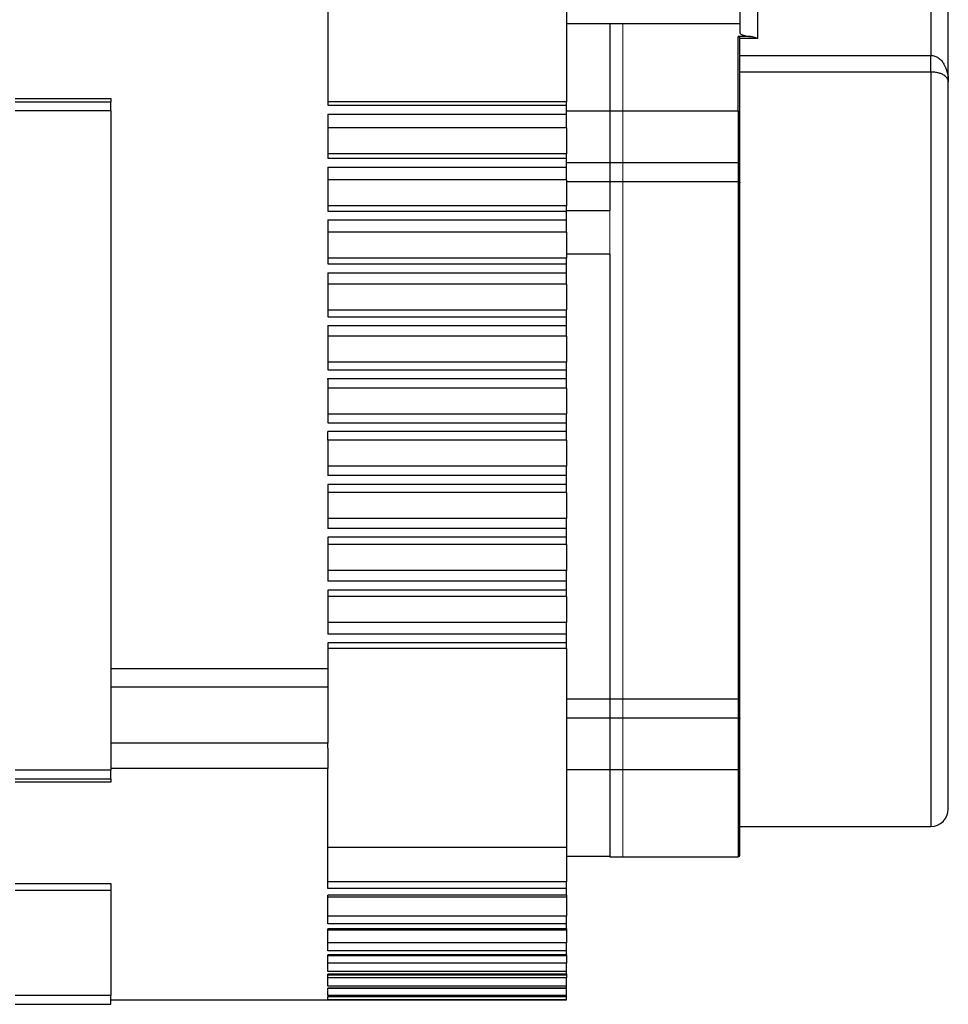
# Model space of a CAD drawing. Header units: millimetres. Extents: x 32176 to 34559, y 9836 to 10798.
# Tile 53 of 57: x 34452 to 34559, y 9836 to 9949. Entities that reach past the tile are written whole.
import ezdxf

# ---------------------------------------------------------------- set-up
doc = ezdxf.new("R2010")
doc.units = ezdxf.units.MM

msp = doc.modelspace()

# ---------------------------------------------------------------- linework, layer by layer
at = {"color": 7, "linetype": 'Continuous', "lineweight": 25}
for p, q in [((34515.38, 9957.9), (34515.38, 9940)), ((34535.38, 9955.8), (34535.38, 9947.95)), ((34537.38, 9955.8), (34537.38, 9947.32)), ((34557.38, 9955.8), (34557.38, 9945.34)), ((34559.38, 9942.31), (34559.38, 9955.8)), ((34487.88, 9953.24), (34487.88, 9939.6)), ((34520.38, 9949), (34515.38, 9949)), ((34521.88, 9949), (34520.38, 9949)), ((34520.38, 9949), (34520.38, 9938.94)), ((34535.38, 9949), (34521.88, 9949)), ((34536.62, 9947.52), (34535.18, 9947.52)), ((34537.38, 9947.32), (34535.38, 9947.32)), ((34535.38, 9945.34), (34557.38, 9945.34)), ((34557.38, 9943.44), (34557.38, 9945.34)), ((34557.38, 9943.44), (34535.38, 9943.44)), ((34451.88, 9940.39), (34462.88, 9940.39)), ((34451.88, 9940), (34462.88, 9940)), ((34515.38, 9940), (34487.88, 9940)), ((34515.38, 9939.6), (34515.38, 9940)), ((34451.88, 9939), (34462.88, 9939)), ((34462.88, 9939), (34462.88, 9863)), ((34487.88, 9939.6), (34515.38, 9939.6)), ((34487.88, 9938.59), (34515.38, 9938.59)), ((34487.88, 9938.59), (34487.88, 9933.51)), ((34520.38, 9938.94), (34515.38, 9938.94)), ((34521.88, 9938.94), (34520.38, 9938.94)), ((34520.38, 9938.94), (34520.38, 9933.01)), ((34535.18, 9938.94), (34521.88, 9938.94)), ((34515.38, 9937), (34515.38, 9938)), ((34515.38, 9937), (34487.88, 9937)), ((34515.38, 9937), (34515.38, 9934)), ((34515.38, 9934), (34487.88, 9934)), ((34487.88, 9933.51), (34515.38, 9933.51)), ((34515.38, 9933.51), (34515.38, 9934)), ((34515.38, 9933.01), (34520.38, 9933.01)), ((34520.38, 9933.01), (34520.38, 9930.8)), ((34520.38, 9933.01), (34521.88, 9933.01)), ((34521.88, 9933.01), (34535.18, 9933.01)), ((34535.18, 9933.01), (34535.18, 9930.8)), ((34487.88, 9932.49), (34515.38, 9932.49)), ((34487.88, 9932.49), (34487.88, 9927.41)), ((34515.38, 9931), (34515.38, 9932)), ((34515.38, 9931), (34487.88, 9931)), ((34515.38, 9931), (34515.38, 9928)), ((34520.38, 9930.8), (34515.38, 9930.8)), ((34520.38, 9930.8), (34520.38, 9927.49)), ((34521.88, 9930.8), (34520.38, 9930.8)), ((34535.18, 9930.8), (34521.88, 9930.8)), ((34535.18, 9930.8), (34535.18, 9871.2)), ((34515.38, 9928), (34487.88, 9928)), ((34487.88, 9927.41), (34515.38, 9927.41)), ((34515.38, 9927.41), (34515.38, 9928)), ((34515.38, 9927.49), (34520.38, 9927.49)), ((34487.88, 9926.4), (34515.38, 9926.4)), ((34487.88, 9926.4), (34487.88, 9921.32)), ((34515.38, 9925), (34487.88, 9925)), ((34515.38, 9925), (34515.38, 9926)), ((34515.38, 9925), (34515.38, 9922)), ((34515.38, 9922), (34487.88, 9922)), ((34520.38, 9922.43), (34515.38, 9922.43)), ((34515.38, 9921.32), (34515.38, 9922)), ((34520.38, 9922.43), (34520.38, 9871.2)), ((34487.88, 9921.32), (34515.38, 9921.32)), ((34487.88, 9920.3), (34515.38, 9920.3)), ((34487.88, 9920.3), (34487.88, 9915.22)), ((34515.38, 9919), (34515.38, 9920)), ((34515.38, 9919), (34487.88, 9919)), ((34515.38, 9919), (34515.38, 9916)), ((34515.38, 9916), (34487.88, 9916)), ((34515.38, 9915.22), (34515.38, 9916)), ((34487.88, 9915.22), (34515.38, 9915.22)), ((34487.88, 9914.21), (34515.38, 9914.21)), ((34487.88, 9914.21), (34487.88, 9909.13)), ((34515.38, 9913), (34515.38, 9914)), ((34515.38, 9913), (34487.88, 9913)), ((34515.38, 9913), (34515.38, 9910)), ((34515.38, 9910), (34487.88, 9910)), ((34487.88, 9909.13), (34515.38, 9909.13)), ((34515.38, 9909.13), (34515.38, 9910)), ((34487.88, 9908.11), (34515.38, 9908.11)), ((34487.88, 9908), (34487.88, 9903.03)), ((34515.38, 9907), (34515.38, 9908)), ((34515.38, 9907), (34487.88, 9907)), ((34515.38, 9907), (34515.38, 9904)), ((34515.38, 9904), (34487.88, 9904)), ((34515.38, 9903.03), (34515.38, 9904)), ((34487.88, 9903.03), (34515.38, 9903.03)), ((34515.38, 9902.02), (34487.88, 9902.02)), ((34515.38, 9901), (34515.38, 9902)), ((34487.88, 9901), (34487.88, 9896.94)), ((34515.38, 9901), (34487.88, 9901)), ((34515.38, 9901), (34515.38, 9898)), ((34515.38, 9898), (34487.88, 9898)), ((34515.38, 9896.94), (34515.38, 9898)), ((34515.38, 9896.94), (34487.88, 9896.94)), ((34515.38, 9895.92), (34515.38, 9896.94)), ((34515.38, 9895.92), (34487.88, 9895.92)), ((34487.88, 9895.92), (34487.88, 9890.84)), ((34515.38, 9895), (34515.38, 9895.92)), ((34515.38, 9895), (34487.88, 9895)), ((34515.38, 9895), (34515.38, 9892)), ((34515.38, 9892), (34487.88, 9892)), ((34515.38, 9890.84), (34515.38, 9892)), ((34515.38, 9890.84), (34487.88, 9890.84)), ((34515.38, 9889.83), (34487.88, 9889.83)), ((34487.88, 9889.83), (34487.88, 9884.75)), ((34515.38, 9889.83), (34515.38, 9890.84)), ((34515.38, 9889), (34515.38, 9889.83)), ((34515.38, 9889), (34487.88, 9889)), ((34515.38, 9889), (34515.38, 9886)), ((34515.38, 9886), (34487.88, 9886)), ((34515.38, 9884.75), (34515.38, 9886)), ((34515.38, 9884.75), (34487.88, 9884.75)), ((34515.38, 9883.73), (34515.38, 9884.75)), ((34515.38, 9883.73), (34487.88, 9883.73)), ((34487.88, 9883.73), (34487.88, 9878.66)), ((34515.38, 9883), (34487.88, 9883)), ((34515.38, 9883), (34515.38, 9883.73)), ((34515.38, 9883), (34515.38, 9880)), ((34515.38, 9880), (34487.88, 9880)), ((34515.38, 9878.66), (34515.38, 9880)), ((34515.38, 9878.66), (34487.88, 9878.66)), ((34515.38, 9877.64), (34515.38, 9878.66)), ((34515.38, 9877.64), (34487.88, 9877.64)), ((34487.88, 9877.64), (34487.88, 9874.68)), ((34515.38, 9877), (34515.38, 9877.64)), ((34515.38, 9877), (34487.88, 9877)), ((34515.38, 9877), (34515.38, 9854.1)), ((34487.88, 9874.68), (34462.88, 9874.68)), ((34487.88, 9874.68), (34487.88, 9872.59)), ((34462.88, 9872.59), (34487.88, 9872.59)), ((34487.88, 9872.59), (34487.88, 9866.11)), ((34515.38, 9871.2), (34520.38, 9871.2)), ((34520.38, 9871.2), (34520.38, 9868.99)), ((34520.38, 9871.2), (34521.88, 9871.2)), ((34521.88, 9871.2), (34535.18, 9871.2)), ((34535.18, 9871.2), (34535.18, 9868.99)), ((34520.38, 9868.99), (34515.38, 9868.99)), ((34520.38, 9868.99), (34520.38, 9863.06)), ((34521.88, 9868.99), (34520.38, 9868.99)), ((34535.18, 9868.99), (34521.88, 9868.99)), ((34487.88, 9866.11), (34462.88, 9866.11)), ((34487.88, 9865.52), (34487.88, 9863.17)), ((34462.88, 9863), (34451.88, 9863)), ((34487.88, 9863.17), (34462.88, 9863.17)), ((34487.88, 9849.33), (34487.88, 9863.17)), ((34515.38, 9863.06), (34520.38, 9863.06)), ((34520.38, 9863.06), (34521.88, 9863.06)), ((34520.38, 9863.06), (34520.38, 9853.09)), ((34521.88, 9863.06), (34535.18, 9863.06)), ((34451.88, 9862), (34462.88, 9862)), ((34462.88, 9861.61), (34451.88, 9861.61)), ((34462.88, 9862), (34462.88, 9861.61)), ((34535.38, 9856.5), (34557.38, 9856.5)), ((34487.88, 9854.1), (34515.38, 9854.1)), ((34515.38, 9854.1), (34515.38, 9850.13)), ((34515.38, 9853.09), (34520.38, 9853.09)), ((34520.38, 9853), (34521.88, 9853)), ((34521.88, 9853), (34535.18, 9853)), ((34515.38, 9850.13), (34487.88, 9850.13)), ((34515.38, 9849.33), (34515.38, 9850.13)), ((34451.88, 9849.93), (34462.88, 9849.93)), ((34462.88, 9849.13), (34451.88, 9849.13)), ((34462.88, 9849.93), (34462.88, 9849.13)), ((34462.88, 9849.13), (34462.88, 9837)), ((34515.38, 9849.33), (34487.88, 9849.33)), ((34515.38, 9848.58), (34515.38, 9849.33)), ((34515.38, 9848.58), (34487.88, 9848.58)), ((34487.88, 9845.29), (34487.88, 9848.58)), ((34487.88, 9848.4), (34515.38, 9848.4)), ((34515.38, 9848.58), (34515.38, 9848.4)), ((34515.38, 9848.4), (34515.38, 9846.15)), ((34515.38, 9846.15), (34487.88, 9846.15)), ((34515.38, 9845.29), (34515.38, 9846.15)), ((34515.38, 9845.29), (34487.88, 9845.29)), ((34515.38, 9844.71), (34487.88, 9844.71)), ((34487.88, 9842.16), (34487.88, 9844.71)), ((34487.88, 9844.58), (34515.38, 9844.58)), ((34515.38, 9844.71), (34515.38, 9845.29)), ((34515.38, 9844.71), (34515.38, 9844.58)), ((34515.38, 9844.58), (34515.38, 9843.07)), ((34515.38, 9843.07), (34487.88, 9843.07)), ((34515.38, 9842.16), (34487.88, 9842.16)), ((34515.38, 9842.16), (34515.38, 9843.07)), ((34515.38, 9841.71), (34515.38, 9842.16)), ((34515.38, 9841.71), (34487.88, 9841.71)), ((34487.88, 9839.79), (34487.88, 9841.71)), ((34487.88, 9841.63), (34515.38, 9841.63)), ((34515.38, 9841.71), (34515.38, 9841.63)), ((34515.38, 9841.63), (34515.38, 9840.73)), ((34515.38, 9840.73), (34487.88, 9840.73)), ((34515.38, 9839.79), (34515.38, 9840.73)), ((34515.38, 9839.79), (34487.88, 9839.79)), ((34515.38, 9839.46), (34487.88, 9839.46)), ((34487.88, 9838.09), (34487.88, 9839.46)), ((34487.88, 9839.41), (34515.38, 9839.41)), ((34515.38, 9839.06), (34487.88, 9839.06)), ((34515.38, 9839.46), (34515.38, 9839.79)), ((34515.38, 9839.46), (34515.38, 9839.41)), ((34515.38, 9839.41), (34515.38, 9839.06)), ((34515.38, 9838.09), (34515.38, 9839.06)), ((34515.38, 9838.09), (34487.88, 9838.09)), ((34515.38, 9837.87), (34487.88, 9837.87)), ((34487.88, 9837.02), (34487.88, 9837.87)), ((34487.88, 9837.85), (34515.38, 9837.85)), ((34515.38, 9837.87), (34515.38, 9838.09)), ((34515.38, 9837.87), (34515.38, 9837.85)), ((34515.38, 9837.02), (34515.38, 9837.85)), ((34462.88, 9837), (34451.88, 9837)), ((34462.88, 9836.5), (34487.88, 9836.5)), ((34515.38, 9837.02), (34487.88, 9837.02)), ((34487.88, 9836.9), (34515.38, 9836.9)), ((34487.88, 9836.53), (34487.88, 9836.9)), ((34487.88, 9836.89), (34515.38, 9836.89)), ((34515.38, 9836.53), (34487.88, 9836.53)), ((34487.88, 9836.51), (34515.38, 9836.51)), ((34487.88, 9836.5), (34487.88, 9836.51)), ((34515.38, 9836.9), (34515.38, 9837.02)), ((34515.38, 9836.89), (34515.38, 9836.9)), ((34515.38, 9836.53), (34515.38, 9836.89)), ((34515.38, 9836.51), (34515.38, 9836.53)), ((34451.88, 9836), (34462.88, 9836))]:
    msp.add_line(p, q, dxfattribs=at)
at = {"color": 144, "linetype": 'Continuous', "lineweight": 18}
for p, q in [((34520.38, 9949), (34520.38, 9938.94)), ((34521.88, 9949), (34521.88, 9938.94)), ((34520.38, 9938.94), (34520.38, 9933.01)), ((34521.88, 9938.94), (34521.88, 9933.01)), ((34520.38, 9930.8), (34520.38, 9933.01)), ((34521.88, 9930.8), (34521.88, 9933.01)), ((34520.38, 9930.8), (34520.38, 9871.2)), ((34521.88, 9930.8), (34521.88, 9871.2)), ((34520.38, 9868.99), (34520.38, 9871.2)), ((34521.88, 9868.99), (34521.88, 9871.2)), ((34520.38, 9868.99), (34520.38, 9863.06)), ((34521.88, 9868.99), (34521.88, 9863.06)), ((34520.38, 9863.06), (34520.38, 9853)), ((34521.88, 9863.06), (34521.88, 9853))]:
    msp.add_line(p, q, dxfattribs=at)
at = {"color": 8, "linetype": 'Continuous', "lineweight": 25}
for p, q in [((34535.18, 9938.94), (34535.18, 9947.52)), ((34557.38, 9943.44), (34557.38, 9856.5)), ((34535.18, 9938.94), (34535.18, 9933.01)), ((34535.18, 9868.99), (34535.18, 9863.06)), ((34535.18, 9863.06), (34535.18, 9853))]:
    msp.add_line(p, q, dxfattribs=at)
at = {"color": 7, "linetype": 'Continuous', "lineweight": 25, "flags": 128}
for points in [[(34535.18, 9933.01), (34535.22, 9933.01), (34535.26, 9933.02), (34535.3, 9933.03), (34535.33, 9933.04), (34535.35, 9933.05), (34535.37, 9933.07), (34535.38, 9933.09), (34535.38, 9933.11)], [(34535.18, 9930.8), (34535.22, 9930.8), (34535.26, 9930.8), (34535.3, 9930.78), (34535.33, 9930.77), (34535.35, 9930.75), (34535.37, 9930.73), (34535.38, 9930.7), (34535.38, 9930.68)], [(34535.18, 9871.2), (34535.22, 9871.2), (34535.26, 9871.21), (34535.3, 9871.22), (34535.33, 9871.24), (34535.35, 9871.26), (34535.37, 9871.28), (34535.38, 9871.3), (34535.38, 9871.32)], [(34535.18, 9868.99), (34535.22, 9868.99), (34535.26, 9868.99), (34535.3, 9868.98), (34535.33, 9868.96), (34535.35, 9868.95), (34535.37, 9868.93), (34535.38, 9868.91), (34535.38, 9868.9)]]:
    msp.add_lwpolyline(points, dxfattribs=at)
at = {"color": 7, "linetype": 'Continuous', "lineweight": 25}
for centre, radius, start, end in [((34535.18, 9938.74), 0.2, 0, 90), ((34535.18, 9863.26), 0.2, 270, 0), ((34557.38, 9858.5), 2, 270, 0), ((34535.18, 9853.2), 0.2, 270, 0)]:
    msp.add_arc(centre, radius, start, end, dxfattribs=at)
for points, knots in [([(34535.38, 9947.95), (34535.38, 9947.91), (34535.41, 9947.86), (34535.53, 9947.78), (34535.61, 9947.74), (34535.83, 9947.66), (34535.96, 9947.62), (34536.26, 9947.56), (34536.44, 9947.54), (34536.62, 9947.52)], [0, 0, 0, 0, 0.25, 0.25, 0.5, 0.5, 0.75, 0.75, 1, 1, 1, 1]), ([(34535.38, 9947.32), (34535.38, 9947.33), (34535.37, 9947.36), (34535.35, 9947.39), (34535.33, 9947.43), (34535.29, 9947.46), (34535.25, 9947.5), (34535.21, 9947.51), (34535.18, 9947.52)], [0, 0, 0, 0, 0.106852, 0.22483, 0.35566, 0.500616, 0.704924, 1, 1, 1, 1]), ([(34535.38, 9938.74), (34535.38, 9939.64), (34535.38, 9941.53), (34535.38, 9943.86), (34535.38, 9945.88), (34535.38, 9946.81), (34535.38, 9947.27)], [0, 0, 0, 0, 0.231963, 0.48798, 0.743983, 1, 1, 1, 1]), ([(34537.38, 9947.32), (34537.26, 9947.36), (34537.13, 9947.4), (34536.87, 9947.47), (34536.75, 9947.5), (34536.62, 9947.52)], [0, 0, 0, 0, 0.5, 0.5, 1, 1, 1, 1]), ([(34557.38, 9945.34), (34557.54, 9945.34), (34557.68, 9945.32), (34557.97, 9945.23), (34558.1, 9945.16), (34558.36, 9944.98), (34558.48, 9944.87), (34558.7, 9944.63), (34558.79, 9944.5), (34559.05, 9944.06), (34559.18, 9943.73), (34559.34, 9943.04), (34559.38, 9942.68), (34559.38, 9942.31)], [0, 0, 0, 0, 0.125, 0.125, 0.25, 0.25, 0.375, 0.375, 0.5, 0.5, 0.75, 0.75, 1, 1, 1, 1]), ([(34559.38, 9942.31), (34559.38, 9942.45), (34559.34, 9942.59), (34559.18, 9942.84), (34559.05, 9942.97), (34558.79, 9943.13), (34558.7, 9943.18), (34558.48, 9943.27), (34558.36, 9943.3), (34558.1, 9943.37), (34557.97, 9943.39), (34557.68, 9943.43), (34557.54, 9943.44), (34557.38, 9943.44)], [0, 0, 0, 0, 0.25, 0.25, 0.5, 0.5, 0.625, 0.625, 0.75, 0.75, 0.875, 0.875, 1, 1, 1, 1]), ([(34559.38, 9901), (34559.38, 9901.23), (34559.38, 9901.68), (34559.38, 9902.35), (34559.38, 9903.02), (34559.38, 9903.7), (34559.38, 9904.37), (34559.38, 9905.04), (34559.38, 9905.71), (34559.38, 9906.38), (34559.38, 9907.04), (34559.38, 9908.65), (34559.38, 9911.16), (34559.38, 9914.57), (34559.38, 9917.92), (34559.38, 9921.19), (34559.38, 9924.33), (34559.38, 9927.31), (34559.38, 9930.1), (34559.38, 9932.66), (34559.38, 9934.97), (34559.38, 9937), (34559.38, 9938.77), (34559.38, 9939.92), (34559.38, 9940.64), (34559.38, 9941.03), (34559.38, 9941.39), (34559.38, 9941.73), (34559.38, 9942.04), (34559.38, 9942.22), (34559.38, 9942.31)], [0, 0, 0, 0, 0.011908, 0.023804, 0.035692, 0.047574, 0.059453, 0.071332, 0.083214, 0.095103, 0.107, 0.11891, 0.18089, 0.242879, 0.30668, 0.370489, 0.435241, 0.500001, 0.564752, 0.629513, 0.693313, 0.757123, 0.819103, 0.881092, 0.900932, 0.920744, 0.940544, 0.960343, 0.980158, 1, 1, 1, 1]), ([(34462.88, 9940.39), (34462.88, 9940.37), (34462.88, 9940.32), (34462.88, 9940.26), (34462.88, 9940.2), (34462.88, 9940.15), (34462.88, 9940.08), (34462.88, 9940.02), (34462.88, 9940.01), (34462.88, 9940)], [0, 0, 0, 0, 0.100451, 0.199876, 0.299117, 0.39902, 0.500414, 0.749471, 1, 1, 1, 1]), ([(34462.88, 9939), (34462.88, 9939.26), (34462.88, 9939.52), (34462.88, 9939.89), (34462.88, 9940), (34462.88, 9940)], [0, 0, 0, 0, 0.5, 0.5, 1, 1, 1, 1]), ([(34535.38, 9934.94), (34535.38, 9935.27), (34535.38, 9935.92), (34535.38, 9936.85), (34535.38, 9937.64), (34535.38, 9938.26), (34535.38, 9938.62), (34535.38, 9938.78), (34535.38, 9938.74), (34535.38, 9938.74)], [0, 0, 0, 0, 0.1623006, 0.3302165, 0.4981323, 0.6604329, 0.8227335, 0.9906494, 1, 1, 1, 1]), ([(34535.38, 9933.11), (34535.38, 9933.17), (34535.38, 9933.28), (34535.38, 9933.45), (34535.38, 9933.63), (34535.38, 9933.81), (34535.38, 9934.04), (34535.38, 9934.31), (34535.38, 9934.62), (34535.38, 9934.84), (34535.38, 9934.94)], [0, 0, 0, 0, 0.100219, 0.200078, 0.299832, 0.399736, 0.500046, 0.666831, 0.833088, 1, 1, 1, 1]), ([(34535.38, 9930.68), (34535.38, 9930.71), (34535.38, 9930.78), (34535.38, 9930.89), (34535.38, 9931), (34535.38, 9931.11), (34535.38, 9931.29), (34535.38, 9931.54), (34535.38, 9931.86), (34535.38, 9932.19), (34535.38, 9932.48), (34535.38, 9932.72), (34535.38, 9932.92), (34535.38, 9933.05), (34535.38, 9933.11)], [0, 0, 0, 0, 0.049051, 0.097876, 0.146637, 0.195495, 0.244613, 0.372216, 0.500029, 0.627631, 0.755444, 0.837042, 0.91831, 1, 1, 1, 1]), ([(34535.38, 9901), (34535.38, 9901.24), (34535.38, 9901.73), (34535.38, 9902.45), (34535.38, 9903.17), (34535.38, 9903.89), (34535.38, 9904.61), (34535.38, 9905.33), (34535.38, 9906.05), (34535.38, 9906.77), (34535.38, 9907.48), (34535.38, 9908.2), (34535.38, 9910), (34535.38, 9912.87), (34535.38, 9916.73), (34535.38, 9920.48), (34535.38, 9923.29), (34535.38, 9925.22), (34535.38, 9926.36), (34535.38, 9927.47), (34535.38, 9928.56), (34535.38, 9929.63), (34535.38, 9930.33), (34535.38, 9930.68)], [0, 0, 0, 0, 0.022608, 0.045192, 0.067759, 0.090313, 0.11286, 0.135404, 0.157951, 0.180507, 0.203075, 0.225662, 0.248272, 0.374129, 0.500003, 0.62586, 0.751733, 0.793162, 0.834528, 0.875863, 0.917198, 0.958567, 1, 1, 1, 1]), ([(34535.38, 9871.32), (34535.38, 9871.51), (34535.38, 9871.89), (34535.38, 9872.47), (34535.38, 9873.05), (34535.38, 9873.64), (34535.38, 9874.24), (34535.38, 9874.84), (34535.38, 9875.45), (34535.38, 9876.06), (34535.38, 9876.68), (34535.38, 9877.3), (34535.38, 9878.9), (34535.38, 9881.52), (34535.38, 9885.27), (34535.38, 9889.13), (34535.38, 9892.2), (34535.38, 9894.4), (34535.38, 9895.71), (34535.38, 9897.03), (34535.38, 9898.35), (34535.38, 9899.68), (34535.38, 9900.56), (34535.38, 9901)], [0, 0, 0, 0, 0.022608, 0.045192, 0.067759, 0.090313, 0.11286, 0.135404, 0.157951, 0.180507, 0.203075, 0.225662, 0.248272, 0.374129, 0.500003, 0.62586, 0.751733, 0.793162, 0.834528, 0.875863, 0.917198, 0.958567, 1, 1, 1, 1]), ([(34559.38, 9858.5), (34559.38, 9858.5), (34559.38, 9858.51), (34559.38, 9858.52), (34559.38, 9858.54), (34559.38, 9858.58), (34559.38, 9858.62), (34559.38, 9858.68), (34559.38, 9858.74), (34559.38, 9858.82), (34559.38, 9858.9), (34559.38, 9858.99), (34559.38, 9859.1), (34559.38, 9859.41), (34559.38, 9860.09), (34559.38, 9861.44), (34559.38, 9863.2), (34559.38, 9865.39), (34559.38, 9867.96), (34559.38, 9870.9), (34559.38, 9874.16), (34559.38, 9877.68), (34559.38, 9881.42), (34559.38, 9885.28), (34559.38, 9889.24), (34559.38, 9892.34), (34559.38, 9894.55), (34559.38, 9895.83), (34559.38, 9897.12), (34559.38, 9898.41), (34559.38, 9899.7), (34559.38, 9900.57), (34559.38, 9901)], [0, 0, 0, 0, 0.00973, 0.019449, 0.029159, 0.038863, 0.048562, 0.05826, 0.067957, 0.077657, 0.087362, 0.097074, 0.106795, 0.116527, 0.178264, 0.240009, 0.304319, 0.368637, 0.434315, 0.500002, 0.56568, 0.631367, 0.695677, 0.759995, 0.821731, 0.883476, 0.902926, 0.92234, 0.941736, 0.961133, 0.980548, 1, 1, 1, 1]), ([(34535.38, 9868.9), (34535.38, 9868.93), (34535.38, 9869.01), (34535.38, 9869.12), (34535.38, 9869.24), (34535.38, 9869.36), (34535.38, 9869.55), (34535.38, 9869.81), (34535.38, 9870.14), (34535.38, 9870.47), (34535.38, 9870.75), (34535.38, 9870.97), (34535.38, 9871.16), (34535.38, 9871.27), (34535.38, 9871.32)], [0, 0, 0, 0, 0.049051, 0.097876, 0.146637, 0.195495, 0.244613, 0.372216, 0.500029, 0.627631, 0.755444, 0.837042, 0.91831, 1, 1, 1, 1]), ([(34535.38, 9867.06), (34535.38, 9867.13), (34535.38, 9867.25), (34535.38, 9867.44), (34535.38, 9867.63), (34535.38, 9867.82), (34535.38, 9868.05), (34535.38, 9868.32), (34535.38, 9868.61), (34535.38, 9868.8), (34535.38, 9868.9)], [0, 0, 0, 0, 0.1002187, 0.2000777, 0.2998317, 0.3997362, 0.5000457, 0.6668315, 0.8330881, 1, 1, 1, 1]), ([(34535.38, 9863.27), (34535.38, 9863.27), (34535.38, 9863.22), (34535.38, 9863.38), (34535.38, 9863.75), (34535.38, 9864.36), (34535.38, 9865.16), (34535.38, 9866.08), (34535.38, 9866.74), (34535.38, 9867.06)], [0, 0, 0, 0, 0.009351, 0.177266, 0.339567, 0.501868, 0.669784, 0.837699, 1, 1, 1, 1]), ([(34462.88, 9862), (34462.88, 9862), (34462.88, 9862.11), (34462.88, 9862.48), (34462.88, 9862.74), (34462.88, 9863)], [0, 0, 0, 0, 0.5, 0.5, 1, 1, 1, 1]), ([(34535.38, 9853.2), (34535.38, 9853.26), (34535.38, 9853.39), (34535.38, 9854.37), (34535.38, 9855.9), (34535.38, 9857.98), (34535.38, 9860.4), (34535.38, 9862.35), (34535.38, 9863.26)], [0, 0, 0, 0, 0.175254, 0.349362, 0.522034, 0.689721, 0.854069, 1, 1, 1, 1]), ([(34462.88, 9836), (34462.88, 9836), (34462.88, 9836.11), (34462.88, 9836.48), (34462.88, 9836.74), (34462.88, 9837)], [0, 0, 0, 0, 0.5, 0.5, 1, 1, 1, 1])]:
    msp.add_open_spline(points, degree=3, knots=knots, dxfattribs=at)
for points in [[(34535.38, 9947.27), (34535.38, 9947.29), (34535.38, 9947.31), (34535.38, 9947.32)], [(34515.38, 9938.59), (34515.38, 9938.93), (34515.38, 9939.26), (34515.38, 9939.6)], [(34515.38, 9938), (34515.38, 9938.21), (34515.38, 9938.42), (34515.38, 9938.59)], [(34515.38, 9932.49), (34515.38, 9932.83), (34515.38, 9933.17), (34515.38, 9933.51)], [(34515.38, 9932), (34515.38, 9932.17), (34515.38, 9932.34), (34515.38, 9932.49)], [(34515.38, 9926.4), (34515.38, 9926.74), (34515.38, 9927.07), (34515.38, 9927.41)], [(34515.38, 9926), (34515.38, 9926.14), (34515.38, 9926.27), (34515.38, 9926.4)], [(34515.38, 9920.3), (34515.38, 9920.64), (34515.38, 9920.98), (34515.38, 9921.32)], [(34515.38, 9920), (34515.38, 9920.1), (34515.38, 9920.2), (34515.38, 9920.3)], [(34515.38, 9914.21), (34515.38, 9914.55), (34515.38, 9914.88), (34515.38, 9915.22)], [(34515.38, 9914), (34515.38, 9914.07), (34515.38, 9914.14), (34515.38, 9914.21)], [(34515.38, 9908.11), (34515.38, 9908.45), (34515.38, 9908.79), (34515.38, 9909.13)], [(34487.88, 9908), (34487.88, 9908.04), (34487.88, 9908.08), (34487.88, 9908.11)], [(34515.38, 9908), (34515.38, 9908.04), (34515.38, 9908.08), (34515.38, 9908.11)], [(34515.38, 9902.02), (34515.38, 9902.36), (34515.38, 9902.7), (34515.38, 9903.03)], [(34487.88, 9902.02), (34487.88, 9902.01), (34487.88, 9902.01), (34487.88, 9902)], [(34487.88, 9901), (34487.88, 9901.34), (34487.88, 9901.67), (34487.88, 9902)], [(34515.38, 9902), (34515.38, 9902.01), (34515.38, 9902.01), (34515.38, 9902.02)], [(34487.88, 9865.52), (34487.88, 9865.72), (34487.88, 9865.91), (34487.88, 9866.11)]]:
    msp.add_open_spline(points, degree=3, dxfattribs=at)

doc.saveas('drawing.dxf')
